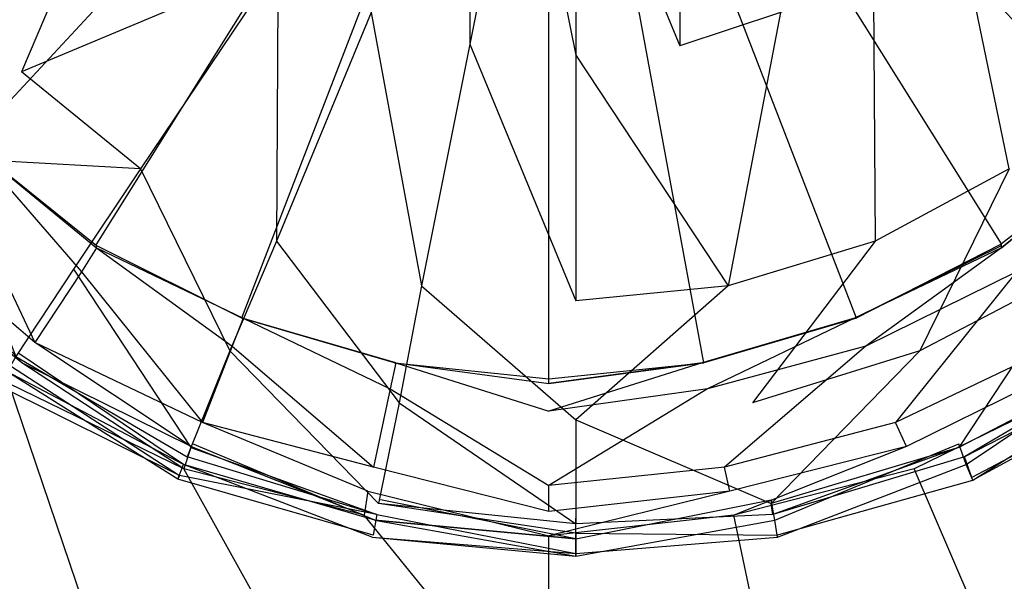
# Model space of a CAD drawing. Extents: x 0 to 0.8, y -0.9 to 0.
# Tile 7 of 17: x 0.372 to 0.424, y -0.456 to -0.426. Entities that reach past the tile are written whole.
import ezdxf

# ---------------------------------------------------------------- set-up
doc = ezdxf.new("R2010")
doc.units = 0
doc.layers.add('L0_WANNE_0_N_6229E3____REPLACEM', color=7, linetype='CONTINUOUS')
doc.layers.add('L1_ABLAUF_INF_0___REPLACEMTFORE', color=7, linetype='CONTINUOUS')

msp = doc.modelspace()

# ---------------------------------------------------------------- linework, layer by layer
at = {"layer": 'L0_WANNE_0_N_6229E3____REPLACEM', "color": 8}
for points, invisible_edges in [([(0.4, -0.897081, 0.00451), (0.002917, -0.399287, 0.002258), (0.005468, -0.002919), (0.4, -0.897081, 0.00451)], 14), ([(0.4, -0.897081, 0.00451), (0.005468, -0.002919), (0.00653, -0.002919), (0.4, -0.897081, 0.00451)], 14), ([(0.4, -0.897081, 0.00451), (0.00653, -0.002919), (0.008, -0.002919), (0.4, -0.897081, 0.00451)], 14), ([(0.4, -0.897081, 0.00451), (0.008, -0.002919), (0.4, -0.002919, 0.002237), (0.4, -0.897081, 0.00451)], 14), ([(0.792, -0.002919), (0.4, -0.897081, 0.00451), (0.4, -0.002919, 0.002237), (0.792, -0.002919)], 14), ([(0.794217, -0.896614, 0.002273), (0.4, -0.897081, 0.00451), (0.792, -0.002919), (0.794217, -0.896614, 0.002273)], 14), ([(0.4, -0.897081, 0.00451), (0.004428, -0.895676, 0.002273), (0.002917, -0.399287, 0.002258), (0.4, -0.897081, 0.00451)], 14), ([(0.4, -0.399287, 0.011448), (0.363165, -0.426061, 0.011448), (0.368866, -0.432758, 0.011448), (0.4, -0.399287, 0.011448)], 14), ([(0.4, -0.399287, 0.011448), (0.368866, -0.432758, 0.011448), (0.375666, -0.438155, 0.011448), (0.4, -0.399287, 0.011448)], 14), ([(0.4, -0.399287, 0.011448), (0.375666, -0.438155, 0.011448), (0.383467, -0.442152, 0.011448), (0.4, -0.399287, 0.011448)], 14), ([(0.4, -0.399287, 0.011448), (0.383467, -0.442152, 0.011448), (0.391667, -0.444551, 0.011448), (0.4, -0.399287, 0.011448)], 14), ([(0.4, -0.445251, 0.011448), (0.4, -0.399287, 0.011448), (0.391667, -0.444551, 0.011448), (0.4, -0.445251, 0.011448)], 14), ([(0.431134, -0.432758, 0.011448), (0.4, -0.399287, 0.011448), (0.424334, -0.438155, 0.011448), (0.431134, -0.432758, 0.011448)], 14), ([(0.416533, -0.442152, 0.011448), (0.4, -0.399287, 0.011448), (0.408333, -0.444551, 0.011448), (0.416533, -0.442152, 0.011448)], 14), ([(0.424334, -0.438155, 0.011448), (0.4, -0.399287, 0.011448), (0.416533, -0.442152, 0.011448), (0.424334, -0.438155, 0.011448)], 14), ([(0.436835, -0.426061, 0.011448), (0.4, -0.399287, 0.011448), (0.431134, -0.432758, 0.011448), (0.436835, -0.426061, 0.011448)], 14), ([(0.408333, -0.444551, 0.011448), (0.4, -0.399287, 0.011448), (0.4, -0.445251, 0.011448), (0.408333, -0.444551, 0.011448)], 14), ([(0.374866, -0.439654, 0.012785), (0.368966, -0.432857, 0.012785), (0.367866, -0.433957, 0.012785), (0.374866, -0.439654, 0.012785)], 13), ([(0.375666, -0.43823, 0.01195), (0.375666, -0.438155, 0.011448), (0.368866, -0.432758, 0.011448), (0.375666, -0.43823, 0.01195)], 14), ([(0.368903, -0.432795, 0.01195), (0.375666, -0.43823, 0.01195), (0.368866, -0.432758, 0.011448), (0.368903, -0.432795, 0.01195)], 14), ([(0.375666, -0.438354, 0.012785), (0.375666, -0.43823, 0.01195), (0.368903, -0.432795, 0.01195), (0.375666, -0.438354, 0.012785)], 14), ([(0.368966, -0.432857, 0.012785), (0.375666, -0.438354, 0.012785), (0.368903, -0.432795, 0.01195), (0.368966, -0.432857, 0.012785)], 14), ([(0.368966, -0.432857, 0.012785), (0.374866, -0.439654, 0.012785), (0.375666, -0.438354, 0.012785), (0.368966, -0.432857, 0.012785)], 14), ([(0.431097, -0.432795, 0.01195), (0.431134, -0.432758, 0.011448), (0.424334, -0.438155, 0.011448), (0.431097, -0.432795, 0.01195)], 14), ([(0.431097, -0.432795, 0.01195), (0.424334, -0.438155, 0.011448), (0.424334, -0.43823, 0.01195), (0.431097, -0.432795, 0.01195)], 14), ([(0.424334, -0.438354, 0.012785), (0.431097, -0.432795, 0.01195), (0.424334, -0.43823, 0.01195), (0.424334, -0.438354, 0.012785)], 14), ([(0.431034, -0.432857, 0.012785), (0.431097, -0.432795, 0.01195), (0.424334, -0.438354, 0.012785), (0.431034, -0.432857, 0.012785)], 14), ([(0.425134, -0.439654, 0.012785), (0.431034, -0.432857, 0.012785), (0.424334, -0.438354, 0.012785), (0.425134, -0.439654, 0.012785)], 13), ([(0.372366, -0.443452, 0.012785), (0.367866, -0.433957, 0.012785), (0.364866, -0.437055, 0.012785), (0.372366, -0.443452, 0.012785)], 13), ([(0.367866, -0.433957, 0.012785), (0.372366, -0.443452, 0.012785), (0.374866, -0.439654, 0.012785), (0.367866, -0.433957, 0.012785)], 14), ([(0.371666, -0.444551, 0.013141), (0.364866, -0.437055, 0.012785), (0.363865, -0.438155, 0.013052), (0.371666, -0.444551, 0.013141)], 14), ([(0.372366, -0.443452, 0.012785), (0.364866, -0.437055, 0.012785), (0.371666, -0.444551, 0.013141), (0.372366, -0.443452, 0.012785)], 14), ([(0.371666, -0.444551, 0.013141), (0.363865, -0.438155, 0.013052), (0.370966, -0.44565, 0.013676), (0.371666, -0.444551, 0.013141)], 14), ([(0.383504, -0.442152, 0.01195), (0.383467, -0.442152, 0.011448), (0.375666, -0.438155, 0.011448), (0.383504, -0.442152, 0.01195)], 14), ([(0.375666, -0.43823, 0.01195), (0.383504, -0.442152, 0.01195), (0.375666, -0.438155, 0.011448), (0.375666, -0.43823, 0.01195)], 14), ([(0.383567, -0.442152, 0.012785), (0.383504, -0.442152, 0.01195), (0.375666, -0.43823, 0.01195), (0.383567, -0.442152, 0.012785)], 14), ([(0.375666, -0.438354, 0.012785), (0.383567, -0.442152, 0.012785), (0.375666, -0.43823, 0.01195), (0.375666, -0.438354, 0.012785)], 14), ([(0.416433, -0.442152, 0.012785), (0.424334, -0.43823, 0.01195), (0.416496, -0.442152, 0.01195), (0.416433, -0.442152, 0.012785)], 14), ([(0.424334, -0.438354, 0.012785), (0.424334, -0.43823, 0.01195), (0.416433, -0.442152, 0.012785), (0.424334, -0.438354, 0.012785)], 14), ([(0.416496, -0.442152, 0.01195), (0.424334, -0.438155, 0.011448), (0.416533, -0.442152, 0.011448), (0.416496, -0.442152, 0.01195)], 14), ([(0.424334, -0.43823, 0.01195), (0.424334, -0.438155, 0.011448), (0.416496, -0.442152, 0.01195), (0.424334, -0.43823, 0.01195)], 14), ([(0.382967, -0.443651, 0.012785), (0.375666, -0.438354, 0.012785), (0.374866, -0.439654, 0.012785), (0.382967, -0.443651, 0.012785)], 13), ([(0.375666, -0.438354, 0.012785), (0.382967, -0.443651, 0.012785), (0.383567, -0.442152, 0.012785), (0.375666, -0.438354, 0.012785)], 14), ([(0.417033, -0.443651, 0.012785), (0.424334, -0.438354, 0.012785), (0.416433, -0.442152, 0.012785), (0.417033, -0.443651, 0.012785)], 13), ([(0.424334, -0.438354, 0.012785), (0.417033, -0.443651, 0.012785), (0.425134, -0.439654, 0.012785), (0.424334, -0.438354, 0.012785)], 14), ([(0.381366, -0.447749, 0.012785), (0.374866, -0.439654, 0.012785), (0.372366, -0.443452, 0.012785), (0.381366, -0.447749, 0.012785)], 13), ([(0.374866, -0.439654, 0.012785), (0.381366, -0.447749, 0.012785), (0.382967, -0.443651, 0.012785), (0.374866, -0.439654, 0.012785)], 14), ([(0.418634, -0.447749, 0.012785), (0.425134, -0.439654, 0.012785), (0.417033, -0.443651, 0.012785), (0.418634, -0.447749, 0.012785)], 13), ([(0.425134, -0.439654, 0.012785), (0.418634, -0.447749, 0.012785), (0.427634, -0.443452, 0.012785), (0.425134, -0.439654, 0.012785)], 14), ([(0.391467, -0.44595, 0.012785), (0.383567, -0.442152, 0.012785), (0.382967, -0.443651, 0.012785), (0.391467, -0.44595, 0.012785)], 13), ([(0.383467, -0.442152, 0.011448), (0.391705, -0.444551, 0.01195), (0.391667, -0.444551, 0.011448), (0.383467, -0.442152, 0.011448)], 13), ([(0.391705, -0.444551, 0.01195), (0.383467, -0.442152, 0.011448), (0.383504, -0.442152, 0.01195), (0.391705, -0.444551, 0.01195)], 14), ([(0.383504, -0.442152, 0.01195), (0.391767, -0.444551, 0.012785), (0.391705, -0.444551, 0.01195), (0.383504, -0.442152, 0.01195)], 13), ([(0.391767, -0.444551, 0.012785), (0.383504, -0.442152, 0.01195), (0.383567, -0.442152, 0.012785), (0.391767, -0.444551, 0.012785)], 14), ([(0.383567, -0.442152, 0.012785), (0.391467, -0.44595, 0.012785), (0.391767, -0.444551, 0.012785), (0.383567, -0.442152, 0.012785)], 14), ([(0.408533, -0.44595, 0.012785), (0.416433, -0.442152, 0.012785), (0.408233, -0.444551, 0.012785), (0.408533, -0.44595, 0.012785)], 13), ([(0.408233, -0.444551, 0.012785), (0.416496, -0.442152, 0.01195), (0.408295, -0.444551, 0.01195), (0.408233, -0.444551, 0.012785)], 13), ([(0.416496, -0.442152, 0.01195), (0.408233, -0.444551, 0.012785), (0.416433, -0.442152, 0.012785), (0.416496, -0.442152, 0.01195)], 14), ([(0.408295, -0.444551, 0.01195), (0.416533, -0.442152, 0.011448), (0.408333, -0.444551, 0.011448), (0.408295, -0.444551, 0.01195)], 13), ([(0.416533, -0.442152, 0.011448), (0.408295, -0.444551, 0.01195), (0.416496, -0.442152, 0.01195), (0.416533, -0.442152, 0.011448)], 14), ([(0.416433, -0.442152, 0.012785), (0.408533, -0.44595, 0.012785), (0.417033, -0.443651, 0.012785), (0.416433, -0.442152, 0.012785)], 14), ([(0.380766, -0.449048, 0.013052), (0.372366, -0.443452, 0.012785), (0.371666, -0.444551, 0.013141), (0.380766, -0.449048, 0.013052)], 14), ([(0.381366, -0.447749, 0.012785), (0.372366, -0.443452, 0.012785), (0.380766, -0.449048, 0.013052), (0.381366, -0.447749, 0.012785)], 14), ([(0.427634, -0.443452, 0.012785), (0.418634, -0.447749, 0.012785), (0.419234, -0.449048, 0.013052), (0.427634, -0.443452, 0.012785)], 14), ([(0.428334, -0.444551, 0.013141), (0.427634, -0.443452, 0.012785), (0.419234, -0.449048, 0.013052), (0.428334, -0.444551, 0.013141)], 14), ([(0.390567, -0.450148, 0.012785), (0.382967, -0.443651, 0.012785), (0.381366, -0.447749, 0.012785), (0.390567, -0.450148, 0.012785)], 13), ([(0.382967, -0.443651, 0.012785), (0.390567, -0.450148, 0.012785), (0.391467, -0.44595, 0.012785), (0.382967, -0.443651, 0.012785)], 14), ([(0.409433, -0.450148, 0.012785), (0.417033, -0.443651, 0.012785), (0.408533, -0.44595, 0.012785), (0.409433, -0.450148, 0.012785)], 13), ([(0.417033, -0.443651, 0.012785), (0.409433, -0.450148, 0.012785), (0.418634, -0.447749, 0.012785), (0.417033, -0.443651, 0.012785)], 14), ([(0.380366, -0.450248, 0.013587), (0.371666, -0.444551, 0.013141), (0.370966, -0.44565, 0.013676), (0.380366, -0.450248, 0.013587)], 14), ([(0.380766, -0.449048, 0.013052), (0.371666, -0.444551, 0.013141), (0.380366, -0.450248, 0.013587), (0.380766, -0.449048, 0.013052)], 14), ([(0.4, -0.447149, 0.012785), (0.391767, -0.444551, 0.012785), (0.391467, -0.44595, 0.012785), (0.4, -0.447149, 0.012785)], 13), ([(0.4, -0.445401, 0.01195), (0.4, -0.445251, 0.011448), (0.391667, -0.444551, 0.011448), (0.4, -0.445401, 0.01195)], 14), ([(0.391705, -0.444551, 0.01195), (0.4, -0.445401, 0.01195), (0.391667, -0.444551, 0.011448), (0.391705, -0.444551, 0.01195)], 14), ([(0.4, -0.44565, 0.012785), (0.4, -0.445401, 0.01195), (0.391705, -0.444551, 0.01195), (0.4, -0.44565, 0.012785)], 14), ([(0.391767, -0.444551, 0.012785), (0.4, -0.44565, 0.012785), (0.391705, -0.444551, 0.01195), (0.391767, -0.444551, 0.012785)], 14), ([(0.391767, -0.444551, 0.012785), (0.4, -0.447149, 0.012785), (0.4, -0.44565, 0.012785), (0.391767, -0.444551, 0.012785)], 14), ([(0.4, -0.447149, 0.012785), (0.408233, -0.444551, 0.012785), (0.4, -0.44565, 0.012785), (0.4, -0.447149, 0.012785)], 13), ([(0.408233, -0.444551, 0.012785), (0.4, -0.447149, 0.012785), (0.408533, -0.44595, 0.012785), (0.408233, -0.444551, 0.012785)], 14), ([(0.4, -0.44565, 0.012785), (0.408295, -0.444551, 0.01195), (0.4, -0.445401, 0.01195), (0.4, -0.44565, 0.012785)], 14), ([(0.408233, -0.444551, 0.012785), (0.408295, -0.444551, 0.01195), (0.4, -0.44565, 0.012785), (0.408233, -0.444551, 0.012785)], 14), ([(0.4, -0.445401, 0.01195), (0.408333, -0.444551, 0.011448), (0.4, -0.445251, 0.011448), (0.4, -0.445401, 0.01195)], 14), ([(0.408295, -0.444551, 0.01195), (0.408333, -0.444551, 0.011448), (0.4, -0.445401, 0.01195), (0.408295, -0.444551, 0.01195)], 14), ([(0.428334, -0.444551, 0.013141), (0.419234, -0.449048, 0.013052), (0.419634, -0.450248, 0.013587), (0.428334, -0.444551, 0.013141)], 14), ([(0.429034, -0.44565, 0.013676), (0.428334, -0.444551, 0.013141), (0.419634, -0.450248, 0.013587), (0.429034, -0.44565, 0.013676)], 14), ([(0.375966, -0.460442, 0.020537), (0.370966, -0.44565, 0.013676), (0.365066, -0.454945, 0.020626), (0.375966, -0.460442, 0.020537)], 14), ([(0.380366, -0.450248, 0.013587), (0.370966, -0.44565, 0.013676), (0.375966, -0.460442, 0.020537), (0.380366, -0.450248, 0.013587)], 14), ([(0.429034, -0.44565, 0.013676), (0.419634, -0.450248, 0.013587), (0.424034, -0.460442, 0.020537), (0.429034, -0.44565, 0.013676)], 14), ([(0.434934, -0.454945, 0.020626), (0.429034, -0.44565, 0.013676), (0.424034, -0.460442, 0.020537), (0.434934, -0.454945, 0.020626)], 14), ([(0.4, -0.451147, 0.012785), (0.391467, -0.44595, 0.012785), (0.390567, -0.450148, 0.012785), (0.4, -0.451147, 0.012785)], 13), ([(0.391467, -0.44595, 0.012785), (0.4, -0.451147, 0.012785), (0.4, -0.447149, 0.012785), (0.391467, -0.44595, 0.012785)], 14), ([(0.4, -0.451147, 0.012785), (0.408533, -0.44595, 0.012785), (0.4, -0.447149, 0.012785), (0.4, -0.451147, 0.012785)], 13), ([(0.408533, -0.44595, 0.012785), (0.4, -0.451147, 0.012785), (0.409433, -0.450148, 0.012785), (0.408533, -0.44595, 0.012785)], 14), ([(0.390267, -0.451447, 0.012963), (0.381366, -0.447749, 0.012785), (0.380766, -0.449048, 0.013052), (0.390267, -0.451447, 0.012963)], 14), ([(0.390567, -0.450148, 0.012785), (0.381366, -0.447749, 0.012785), (0.390267, -0.451447, 0.012963), (0.390567, -0.450148, 0.012785)], 14), ([(0.418634, -0.447749, 0.012785), (0.409433, -0.450148, 0.012785), (0.409733, -0.451447, 0.012963), (0.418634, -0.447749, 0.012785)], 14), ([(0.419234, -0.449048, 0.013052), (0.418634, -0.447749, 0.012785), (0.409733, -0.451447, 0.012963), (0.419234, -0.449048, 0.013052)], 14), ([(0.390067, -0.452746, 0.013497), (0.380766, -0.449048, 0.013052), (0.380366, -0.450248, 0.013587), (0.390067, -0.452746, 0.013497)], 13), ([(0.380766, -0.449048, 0.013052), (0.390067, -0.452746, 0.013497), (0.390267, -0.451447, 0.012963), (0.380766, -0.449048, 0.013052)], 14), ([(0.409933, -0.452746, 0.013497), (0.419234, -0.449048, 0.013052), (0.409733, -0.451447, 0.012963), (0.409933, -0.452746, 0.013497)], 13), ([(0.419234, -0.449048, 0.013052), (0.409933, -0.452746, 0.013497), (0.419634, -0.450248, 0.013587), (0.419234, -0.449048, 0.013052)], 14), ([(0.387767, -0.46354, 0.020359), (0.380366, -0.450248, 0.013587), (0.375966, -0.460442, 0.020537), (0.387767, -0.46354, 0.020359)], 14), ([(0.390067, -0.452746, 0.013497), (0.380366, -0.450248, 0.013587), (0.387767, -0.46354, 0.020359), (0.390067, -0.452746, 0.013497)], 14), ([(0.4, -0.452546, 0.013052), (0.390567, -0.450148, 0.012785), (0.390267, -0.451447, 0.012963), (0.4, -0.452546, 0.013052)], 14), ([(0.4, -0.452546, 0.013052), (0.4, -0.451147, 0.012785), (0.390567, -0.450148, 0.012785), (0.4, -0.452546, 0.013052)], 14), ([(0.409433, -0.450148, 0.012785), (0.4, -0.451147, 0.012785), (0.4, -0.452546, 0.013052), (0.409433, -0.450148, 0.012785)], 14), ([(0.409733, -0.451447, 0.012963), (0.409433, -0.450148, 0.012785), (0.4, -0.452546, 0.013052), (0.409733, -0.451447, 0.012963)], 14), ([(0.419634, -0.450248, 0.013587), (0.409933, -0.452746, 0.013497), (0.412233, -0.46354, 0.020359), (0.419634, -0.450248, 0.013587)], 14), ([(0.424034, -0.460442, 0.020537), (0.419634, -0.450248, 0.013587), (0.412233, -0.46354, 0.020359), (0.424034, -0.460442, 0.020537)], 14), ([(0.4, -0.453846, 0.013587), (0.390267, -0.451447, 0.012963), (0.390067, -0.452746, 0.013497), (0.4, -0.453846, 0.013587)], 13), ([(0.390267, -0.451447, 0.012963), (0.4, -0.453846, 0.013587), (0.4, -0.452546, 0.013052), (0.390267, -0.451447, 0.012963)], 14), ([(0.4, -0.453846, 0.013587), (0.409733, -0.451447, 0.012963), (0.4, -0.452546, 0.013052), (0.4, -0.453846, 0.013587)], 13), ([(0.409733, -0.451447, 0.012963), (0.4, -0.453846, 0.013587), (0.409933, -0.452746, 0.013497), (0.409733, -0.451447, 0.012963)], 14), ([(0.4, -0.46494, 0.020448), (0.390067, -0.452746, 0.013497), (0.387767, -0.46354, 0.020359), (0.4, -0.46494, 0.020448)], 14), ([(0.4, -0.46494, 0.020448), (0.4, -0.453846, 0.013587), (0.390067, -0.452746, 0.013497), (0.4, -0.46494, 0.020448)], 14), ([(0.409933, -0.452746, 0.013497), (0.4, -0.453846, 0.013587), (0.4, -0.46494, 0.020448), (0.409933, -0.452746, 0.013497)], 14), ([(0.412233, -0.46354, 0.020359), (0.409933, -0.452746, 0.013497), (0.4, -0.46494, 0.020448), (0.412233, -0.46354, 0.020359)], 14), ([(0.375366, -0.461641, 0.021874), (0.365066, -0.454945, 0.020626), (0.364265, -0.456045, 0.021963), (0.375366, -0.461641, 0.021874)], 13), ([(0.365066, -0.454945, 0.020626), (0.375366, -0.461641, 0.021874), (0.375966, -0.460442, 0.020537), (0.365066, -0.454945, 0.020626)], 14), ([(0.424634, -0.461641, 0.021874), (0.434934, -0.454945, 0.020626), (0.424034, -0.460442, 0.020537), (0.424634, -0.461641, 0.021874)], 13), ([(0.363865, -0.456544, 0.023656), (0.374966, -0.462241, 0.023567), (0.364265, -0.456045, 0.021963), (0.363865, -0.456544, 0.023656)], 14), ([(0.374966, -0.462241, 0.023567), (0.375366, -0.461641, 0.021874), (0.364265, -0.456045, 0.021963), (0.374966, -0.462241, 0.023567)], 14)]:
    msp.add_3dface(points, dxfattribs=dict(at, invisible_edges=invisible_edges))
at = {"layer": 'L1_ABLAUF_INF_0___REPLACEMTFORE', "color": 8}
for points, invisible_edges in [([(0.395743, -0.427407, 0.029163), (0.395743, -0.412907, 0.02973), (0.390443, -0.425707, 0.029163), (0.395743, -0.427407, 0.029163)], 13), ([(0.395743, -0.412907, 0.02973), (0.395743, -0.427407, 0.029163), (0.398543, -0.413707, 0.02973), (0.395743, -0.412907, 0.02973)], 14), ([(0.407042, -0.427507, 0.029163), (0.407042, -0.412907, 0.02973), (0.404343, -0.413707, 0.02973), (0.407042, -0.427507, 0.029163)], 13), ([(0.407042, -0.412907, 0.02973), (0.407042, -0.427507, 0.029163), (0.412442, -0.425707, 0.029163), (0.407042, -0.412907, 0.02973)], 14), ([(0.401443, -0.428007, 0.029163), (0.398543, -0.413707, 0.02973), (0.395743, -0.427407, 0.029163), (0.401443, -0.428007, 0.029163)], 13), ([(0.398543, -0.413707, 0.02973), (0.401443, -0.428007, 0.029163), (0.401443, -0.414007, 0.02973), (0.398543, -0.413707, 0.02973)], 14), ([(0.401443, -0.414007, 0.02973), (0.407042, -0.427507, 0.029163), (0.404343, -0.413707, 0.02973), (0.401443, -0.414007, 0.02973)], 14), ([(0.407042, -0.427507, 0.029163), (0.401443, -0.414007, 0.02973), (0.401443, -0.428007, 0.029163), (0.407042, -0.427507, 0.029163)], 13), ([(0.371644, -0.428907, 0.028407), (0.377444, -0.415207, 0.029163), (0.366345, -0.422607, 0.028407), (0.371644, -0.428907, 0.028407)], 13), ([(0.377444, -0.415207, 0.029163), (0.371644, -0.428907, 0.028407), (0.381044, -0.419507, 0.029163), (0.377444, -0.415207, 0.029163)], 14), ([(0.431141, -0.428907, 0.028407), (0.425341, -0.415207, 0.029163), (0.421742, -0.419507, 0.029163), (0.431141, -0.428907, 0.028407)], 13), ([(0.385444, -0.423107, 0.029163), (0.381044, -0.419507, 0.029163), (0.371644, -0.428907, 0.028407), (0.385444, -0.423107, 0.029163)], 14), ([(0.424741, -0.434106, 0.028312), (0.421742, -0.419507, 0.029163), (0.417442, -0.423107, 0.029163), (0.424741, -0.434106, 0.028312)], 14), ([(0.431141, -0.428907, 0.028407), (0.421742, -0.419507, 0.029163), (0.424741, -0.434106, 0.028312), (0.431141, -0.428907, 0.028407)], 14), ([(0.366345, -0.422607, 0.028407), (0.367045, -0.433506, 0.027839), (0.371644, -0.428907, 0.028407), (0.366345, -0.422607, 0.028407)], 14), ([(0.385444, -0.423107, 0.029163), (0.371644, -0.428907, 0.028407), (0.378044, -0.434106, 0.028312), (0.385444, -0.423107, 0.029163)], 14), ([(0.385344, -0.438006, 0.028312), (0.385444, -0.423107, 0.029163), (0.378044, -0.434106, 0.028312), (0.385344, -0.438006, 0.028312)], 13), ([(0.385444, -0.423107, 0.029163), (0.385344, -0.438006, 0.028312), (0.390443, -0.425707, 0.029163), (0.385444, -0.423107, 0.029163)], 14), ([(0.417542, -0.438006, 0.028312), (0.417442, -0.423107, 0.029163), (0.412442, -0.425707, 0.029163), (0.417542, -0.438006, 0.028312)], 13), ([(0.417442, -0.423107, 0.029163), (0.417542, -0.438006, 0.028312), (0.424741, -0.434106, 0.028312), (0.417442, -0.423107, 0.029163)], 14), ([(0.393143, -0.440406, 0.028312), (0.390443, -0.425707, 0.029163), (0.385344, -0.438006, 0.028312), (0.393143, -0.440406, 0.028312)], 13), ([(0.390443, -0.425707, 0.029163), (0.393143, -0.440406, 0.028312), (0.395743, -0.427407, 0.029163), (0.390443, -0.425707, 0.029163)], 14), ([(0.409642, -0.440406, 0.028312), (0.412442, -0.425707, 0.029163), (0.407042, -0.427507, 0.029163), (0.409642, -0.440406, 0.028312)], 13), ([(0.412442, -0.425707, 0.029163), (0.409642, -0.440406, 0.028312), (0.417542, -0.438006, 0.028312), (0.412442, -0.425707, 0.029163)], 14), ([(0.401443, -0.441206, 0.028312), (0.395743, -0.427407, 0.029163), (0.393143, -0.440406, 0.028312), (0.401443, -0.441206, 0.028312)], 13), ([(0.395743, -0.427407, 0.029163), (0.401443, -0.441206, 0.028312), (0.401443, -0.428007, 0.029163), (0.395743, -0.427407, 0.029163)], 14), ([(0.401443, -0.428007, 0.029163), (0.409642, -0.440406, 0.028312), (0.407042, -0.427507, 0.029163), (0.401443, -0.428007, 0.029163)], 14), ([(0.409642, -0.440406, 0.028312), (0.401443, -0.428007, 0.029163), (0.401443, -0.441206, 0.028312), (0.409642, -0.440406, 0.028312)], 13), ([(0.378044, -0.434106, 0.028312), (0.371644, -0.428907, 0.028407), (0.367045, -0.433506, 0.027839), (0.378044, -0.434106, 0.028312)], 14), ([(0.367045, -0.433506, 0.027839), (0.371344, -0.444206, 0.027367), (0.374444, -0.439506, 0.027839), (0.367045, -0.433506, 0.027839)], 14), ([(0.378044, -0.434106, 0.028312), (0.367045, -0.433506, 0.027839), (0.374444, -0.439506, 0.027839), (0.378044, -0.434106, 0.028312)], 14), ([(0.382844, -0.443906, 0.027839), (0.378044, -0.434106, 0.028312), (0.374444, -0.439506, 0.027839), (0.382844, -0.443906, 0.027839)], 13), ([(0.378044, -0.434106, 0.028312), (0.382844, -0.443906, 0.027839), (0.385344, -0.438006, 0.028312), (0.378044, -0.434106, 0.028312)], 14), ([(0.419942, -0.443906, 0.027839), (0.424741, -0.434106, 0.028312), (0.417542, -0.438006, 0.028312), (0.419942, -0.443906, 0.027839)], 13), ([(0.424741, -0.434106, 0.028312), (0.419942, -0.443906, 0.027839), (0.428341, -0.439506, 0.027839), (0.424741, -0.434106, 0.028312)], 14), ([(0.391943, -0.446706, 0.027839), (0.385344, -0.438006, 0.028312), (0.382844, -0.443906, 0.027839), (0.391943, -0.446706, 0.027839)], 13), ([(0.385344, -0.438006, 0.028312), (0.391943, -0.446706, 0.027839), (0.393143, -0.440406, 0.028312), (0.385344, -0.438006, 0.028312)], 14), ([(0.410942, -0.446706, 0.027839), (0.417542, -0.438006, 0.028312), (0.409642, -0.440406, 0.028312), (0.410942, -0.446706, 0.027839)], 13), ([(0.417542, -0.438006, 0.028312), (0.410942, -0.446706, 0.027839), (0.419942, -0.443906, 0.027839), (0.417542, -0.438006, 0.028312)], 14), ([(0.380744, -0.449106, 0.027367), (0.374444, -0.439506, 0.027839), (0.371344, -0.444206, 0.027367), (0.380744, -0.449106, 0.027367)], 13), ([(0.374444, -0.439506, 0.027839), (0.380744, -0.449106, 0.027367), (0.382844, -0.443906, 0.027839), (0.374444, -0.439506, 0.027839)], 14), ([(0.422042, -0.449106, 0.027367), (0.428341, -0.439506, 0.027839), (0.419942, -0.443906, 0.027839), (0.422042, -0.449106, 0.027367)], 13), ([(0.428341, -0.439506, 0.027839), (0.422042, -0.449106, 0.027367), (0.431441, -0.444206, 0.027367), (0.428341, -0.439506, 0.027839)], 14), ([(0.401443, -0.447606, 0.027839), (0.393143, -0.440406, 0.028312), (0.391943, -0.446706, 0.027839), (0.401443, -0.447606, 0.027839)], 13), ([(0.393143, -0.440406, 0.028312), (0.401443, -0.447606, 0.027839), (0.401443, -0.441206, 0.028312), (0.393143, -0.440406, 0.028312)], 14), ([(0.401443, -0.447606, 0.027839), (0.409642, -0.440406, 0.028312), (0.401443, -0.441206, 0.028312), (0.401443, -0.447606, 0.027839)], 13), ([(0.409642, -0.440406, 0.028312), (0.401443, -0.447606, 0.027839), (0.410942, -0.446706, 0.027839), (0.409642, -0.440406, 0.028312)], 14), ([(0.371444, -0.444006, 0.02453), (0.380344, -0.450006, 0.024341), (0.370844, -0.445006, 0.024341), (0.371444, -0.444006, 0.02453)], 13), ([(0.380344, -0.450006, 0.024341), (0.371444, -0.444006, 0.02453), (0.380844, -0.448906, 0.02453), (0.380344, -0.450006, 0.024341)], 14), ([(0.390843, -0.452106, 0.027367), (0.382844, -0.443906, 0.027839), (0.380744, -0.449106, 0.027367), (0.390843, -0.452106, 0.027367)], 13), ([(0.382844, -0.443906, 0.027839), (0.390843, -0.452106, 0.027367), (0.391943, -0.446706, 0.027839), (0.382844, -0.443906, 0.027839)], 14), ([(0.411942, -0.452106, 0.027367), (0.419942, -0.443906, 0.027839), (0.410942, -0.446706, 0.027839), (0.411942, -0.452106, 0.027367)], 13), ([(0.419942, -0.443906, 0.027839), (0.411942, -0.452106, 0.027367), (0.422042, -0.449106, 0.027367), (0.419942, -0.443906, 0.027839)], 14), ([(0.431341, -0.444006, 0.02453), (0.422441, -0.450006, 0.024341), (0.422042, -0.448906, 0.02453), (0.431341, -0.444006, 0.02453)], 13), ([(0.422441, -0.450006, 0.024341), (0.431341, -0.444006, 0.02453), (0.432041, -0.445006, 0.024341), (0.422441, -0.450006, 0.024341)], 14), ([(0.380544, -0.449606, 0.027272), (0.371344, -0.444206, 0.027367), (0.371044, -0.444706, 0.027272), (0.380544, -0.449606, 0.027272)], 13), ([(0.371344, -0.444206, 0.027367), (0.380544, -0.449606, 0.027272), (0.380744, -0.449106, 0.027367), (0.371344, -0.444206, 0.027367)], 14), ([(0.422341, -0.449606, 0.027272), (0.431441, -0.444206, 0.027367), (0.422042, -0.449106, 0.027367), (0.422341, -0.449606, 0.027272)], 13), ([(0.431441, -0.444206, 0.027367), (0.422341, -0.449606, 0.027272), (0.431841, -0.444706, 0.027272), (0.431441, -0.444206, 0.027367)], 14), ([(0.370347, -0.445751, 0.025428), (0.370844, -0.445006, 0.024341), (0.380039, -0.450799, 0.025428), (0.370347, -0.445751, 0.025428)], 14), ([(0.380144, -0.450606, 0.026516), (0.371044, -0.444706, 0.027272), (0.370444, -0.445606, 0.026516), (0.380144, -0.450606, 0.026516)], 13), ([(0.380039, -0.450799, 0.025428), (0.370844, -0.445006, 0.024341), (0.380344, -0.450006, 0.024341), (0.380039, -0.450799, 0.025428)], 14), ([(0.371044, -0.444706, 0.027272), (0.380144, -0.450606, 0.026516), (0.380544, -0.449606, 0.027272), (0.371044, -0.444706, 0.027272)], 14), ([(0.431841, -0.444706, 0.027272), (0.422341, -0.449606, 0.027272), (0.422741, -0.450706, 0.026516), (0.431841, -0.444706, 0.027272)], 14), ([(0.432041, -0.445006, 0.024341), (0.422796, -0.45085, 0.025428), (0.422441, -0.450006, 0.024341), (0.432041, -0.445006, 0.024341)], 13), ([(0.432441, -0.445606, 0.026516), (0.431841, -0.444706, 0.027272), (0.422741, -0.450706, 0.026516), (0.432441, -0.445606, 0.026516)], 14), ([(0.422796, -0.45085, 0.025428), (0.432041, -0.445006, 0.024341), (0.432539, -0.445751, 0.025428), (0.422796, -0.45085, 0.025428)], 14), ([(0.370444, -0.445606, 0.026516), (0.370347, -0.445751, 0.025428), (0.380144, -0.450606, 0.026516), (0.370444, -0.445606, 0.026516)], 14), ([(0.380144, -0.450606, 0.026516), (0.370347, -0.445751, 0.025428), (0.380039, -0.450799, 0.025428), (0.380144, -0.450606, 0.026516)], 14), ([(0.432441, -0.445606, 0.026516), (0.422741, -0.450706, 0.026516), (0.422796, -0.45085, 0.025428), (0.432441, -0.445606, 0.026516)], 14), ([(0.432441, -0.445606, 0.026516), (0.422796, -0.45085, 0.025428), (0.432539, -0.445751, 0.025428), (0.432441, -0.445606, 0.026516)], 14), ([(0.401443, -0.453206, 0.027367), (0.391943, -0.446706, 0.027839), (0.390843, -0.452106, 0.027367), (0.401443, -0.453206, 0.027367)], 13), ([(0.391943, -0.446706, 0.027839), (0.401443, -0.453206, 0.027367), (0.401443, -0.447606, 0.027839), (0.391943, -0.446706, 0.027839)], 14), ([(0.401443, -0.447606, 0.027839), (0.411942, -0.452106, 0.027367), (0.410942, -0.446706, 0.027839), (0.401443, -0.447606, 0.027839)], 14), ([(0.411942, -0.452106, 0.027367), (0.401443, -0.447606, 0.027839), (0.401443, -0.453206, 0.027367), (0.411942, -0.452106, 0.027367)], 13), ([(0.380844, -0.448906, 0.02453), (0.390643, -0.453006, 0.024341), (0.380344, -0.450006, 0.024341), (0.380844, -0.448906, 0.02453)], 13), ([(0.390643, -0.453006, 0.024341), (0.380844, -0.448906, 0.02453), (0.390943, -0.451906, 0.02453), (0.390643, -0.453006, 0.024341)], 14), ([(0.422042, -0.448906, 0.02453), (0.412142, -0.453006, 0.024341), (0.411942, -0.451906, 0.02453), (0.422042, -0.448906, 0.02453)], 13), ([(0.412142, -0.453006, 0.024341), (0.422042, -0.448906, 0.02453), (0.422441, -0.450006, 0.024341), (0.412142, -0.453006, 0.024341)], 14), ([(0.390743, -0.452706, 0.027272), (0.380744, -0.449106, 0.027367), (0.380544, -0.449606, 0.027272), (0.390743, -0.452706, 0.027272)], 13), ([(0.380744, -0.449106, 0.027367), (0.390743, -0.452706, 0.027272), (0.390843, -0.452106, 0.027367), (0.380744, -0.449106, 0.027367)], 14), ([(0.412042, -0.452706, 0.027272), (0.422042, -0.449106, 0.027367), (0.411942, -0.452106, 0.027367), (0.412042, -0.452706, 0.027272)], 13), ([(0.422042, -0.449106, 0.027367), (0.412042, -0.452706, 0.027272), (0.422341, -0.449606, 0.027272), (0.422042, -0.449106, 0.027367)], 14), ([(0.390743, -0.452706, 0.027272), (0.380544, -0.449606, 0.027272), (0.380144, -0.450606, 0.026516), (0.390743, -0.452706, 0.027272)], 14), ([(0.422341, -0.449606, 0.027272), (0.412042, -0.452706, 0.027272), (0.412242, -0.453806, 0.026516), (0.422341, -0.449606, 0.027272)], 14), ([(0.422741, -0.450706, 0.026516), (0.422341, -0.449606, 0.027272), (0.412242, -0.453806, 0.026516), (0.422741, -0.450706, 0.026516)], 14), ([(0.380039, -0.450799, 0.025428), (0.380344, -0.450006, 0.024341), (0.390489, -0.453929, 0.025428), (0.380039, -0.450799, 0.025428)], 14), ([(0.390489, -0.453929, 0.025428), (0.380344, -0.450006, 0.024341), (0.390643, -0.453006, 0.024341), (0.390489, -0.453929, 0.025428)], 14), ([(0.422441, -0.450006, 0.024341), (0.412296, -0.453929, 0.025428), (0.412142, -0.453006, 0.024341), (0.422441, -0.450006, 0.024341)], 13), ([(0.412296, -0.453929, 0.025428), (0.422441, -0.450006, 0.024341), (0.422796, -0.45085, 0.025428), (0.412296, -0.453929, 0.025428)], 14), ([(0.380144, -0.450606, 0.026516), (0.380039, -0.450799, 0.025428), (0.390543, -0.453806, 0.026516), (0.380144, -0.450606, 0.026516)], 14), ([(0.390543, -0.453806, 0.026516), (0.380039, -0.450799, 0.025428), (0.390489, -0.453929, 0.025428), (0.390543, -0.453806, 0.026516)], 14), ([(0.390743, -0.452706, 0.027272), (0.380144, -0.450606, 0.026516), (0.390543, -0.453806, 0.026516), (0.390743, -0.452706, 0.027272)], 14), ([(0.412242, -0.453806, 0.026516), (0.422796, -0.45085, 0.025428), (0.422741, -0.450706, 0.026516), (0.412242, -0.453806, 0.026516)], 14), ([(0.422796, -0.45085, 0.025428), (0.412242, -0.453806, 0.026516), (0.412296, -0.453929, 0.025428), (0.422796, -0.45085, 0.025428)], 13), ([(0.390943, -0.451906, 0.02453), (0.401443, -0.454006, 0.024341), (0.390643, -0.453006, 0.024341), (0.390943, -0.451906, 0.02453)], 13), ([(0.401443, -0.453706, 0.027272), (0.390843, -0.452106, 0.027367), (0.390743, -0.452706, 0.027272), (0.401443, -0.453706, 0.027272)], 14), ([(0.401443, -0.453206, 0.027367), (0.390843, -0.452106, 0.027367), (0.401443, -0.453706, 0.027272), (0.401443, -0.453206, 0.027367)], 14), ([(0.401443, -0.454006, 0.024341), (0.390943, -0.451906, 0.02453), (0.401443, -0.452906, 0.02453), (0.401443, -0.454006, 0.024341)], 14), ([(0.411942, -0.451906, 0.02453), (0.401443, -0.454006, 0.024341), (0.401443, -0.452906, 0.02453), (0.411942, -0.451906, 0.02453)], 13), ([(0.401443, -0.454006, 0.024341), (0.411942, -0.451906, 0.02453), (0.412142, -0.453006, 0.024341), (0.401443, -0.454006, 0.024341)], 14), ([(0.412042, -0.452706, 0.027272), (0.411942, -0.452106, 0.027367), (0.401443, -0.453206, 0.027367), (0.412042, -0.452706, 0.027272)], 14), ([(0.390643, -0.453006, 0.024341), (0.401443, -0.454939, 0.025428), (0.390489, -0.453929, 0.025428), (0.390643, -0.453006, 0.024341)], 14), ([(0.401443, -0.454806, 0.026516), (0.390743, -0.452706, 0.027272), (0.390543, -0.453806, 0.026516), (0.401443, -0.454806, 0.026516)], 13), ([(0.401443, -0.454939, 0.025428), (0.390643, -0.453006, 0.024341), (0.401443, -0.454006, 0.024341), (0.401443, -0.454939, 0.025428)], 13), ([(0.390743, -0.452706, 0.027272), (0.401443, -0.454806, 0.026516), (0.401443, -0.453706, 0.027272), (0.390743, -0.452706, 0.027272)], 14), ([(0.401443, -0.453706, 0.027272), (0.412242, -0.453806, 0.026516), (0.412042, -0.452706, 0.027272), (0.401443, -0.453706, 0.027272)], 14), ([(0.412042, -0.452706, 0.027272), (0.401443, -0.453206, 0.027367), (0.401443, -0.453706, 0.027272), (0.412042, -0.452706, 0.027272)], 14), ([(0.412142, -0.453006, 0.024341), (0.401443, -0.454939, 0.025428), (0.401443, -0.454006, 0.024341), (0.412142, -0.453006, 0.024341)], 13), ([(0.401443, -0.454939, 0.025428), (0.412142, -0.453006, 0.024341), (0.412296, -0.453929, 0.025428), (0.401443, -0.454939, 0.025428)], 14), ([(0.390489, -0.453929, 0.025428), (0.401443, -0.454806, 0.026516), (0.390543, -0.453806, 0.026516), (0.390489, -0.453929, 0.025428)], 14), ([(0.401443, -0.454806, 0.026516), (0.390489, -0.453929, 0.025428), (0.401443, -0.454939, 0.025428), (0.401443, -0.454806, 0.026516)], 13), ([(0.412242, -0.453806, 0.026516), (0.401443, -0.453706, 0.027272), (0.401443, -0.454806, 0.026516), (0.412242, -0.453806, 0.026516)], 13), ([(0.401443, -0.454806, 0.026516), (0.412296, -0.453929, 0.025428), (0.412242, -0.453806, 0.026516), (0.401443, -0.454806, 0.026516)], 14), ([(0.412296, -0.453929, 0.025428), (0.401443, -0.454806, 0.026516), (0.401443, -0.454939, 0.025428), (0.412296, -0.453929, 0.025428)], 13)]:
    msp.add_3dface(points, dxfattribs=dict(at, invisible_edges=invisible_edges))

doc.saveas('drawing.dxf')
